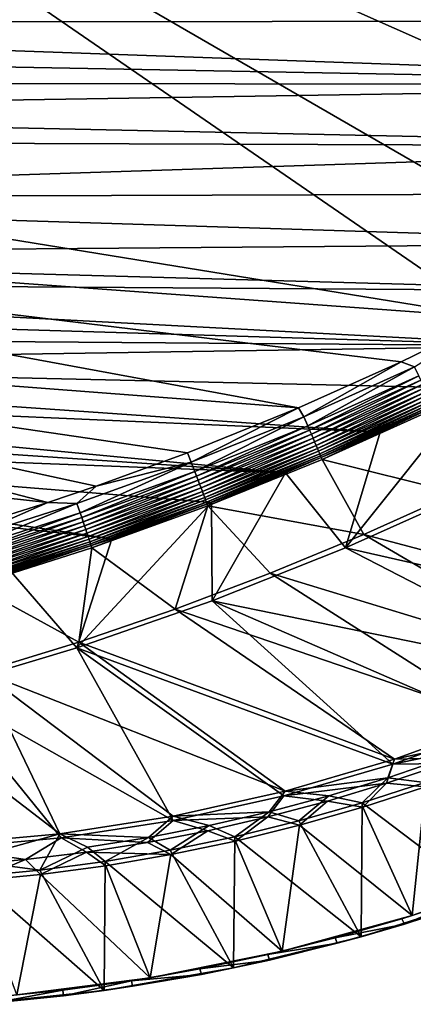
# Model space of a CAD drawing. Header units: metres. Extents: x 0 to 1651, y -1070 to 0.
# Tile 10 of 23: x 729 to 935, y -1067 to -553. Entities that reach past the tile are written whole.
import ezdxf

# ---------------------------------------------------------------- set-up
doc = ezdxf.new("R2010")
doc.units = ezdxf.units.M

msp = doc.modelspace()

# ---------------------------------------------------------------- linework, layer by layer
at = {"layer": 'None'}
for points in [[(569.125183, -283.351929, -403), (1193.170532, -576.010864, -403), (629.783752, -256.189758, -403)], [(1193.170532, -576.010864, -403), (1263.507813, -522.243103, -403), (629.783752, -256.189758, -403)], [(569.125183, -283.351929, -403), (523.273865, -305.881409, -403), (1193.170532, -576.010864, -403)], [(523.273865, -305.881409, -403), (448.937836, -346.290924, -403), (1103.315796, -636.548584, -403)], [(523.273865, -305.881409, -403), (1146.910767, -608.250427, -403), (1193.170532, -576.010864, -403)], [(1146.910767, -608.250427, -403), (523.273865, -305.881409, -403), (1103.315796, -636.548584, -403)], [(448.937836, -346.290924, -403), (357.478821, -608.434082, -403), (976.156128, -708.609314, -403)], [(1103.315796, -636.548584, -403), (448.937836, -346.290924, -403), (1028.034058, -681.003662, -403)], [(448.937836, -346.290924, -403), (976.156128, -708.609314, -403), (1028.034058, -681.003662, -403)], [(1302.379272, -527.437622, -406), (1270.322021, -553.53772, -406), (309.661865, -539.102539, -406)], [(1270.322021, -553.53772, -406), (315.602234, -554.773071, -406), (309.661865, -539.102539, -406)], [(1270.322021, -553.53772, -406), (1226.428955, -587.216003, -406), (315.602234, -554.773071, -406)], [(1226.428955, -587.216003, -406), (321.796661, -570.361023, -406), (315.602234, -554.773071, -406)], [(1226.428955, -587.216003, -406), (328.244324, -585.862122, -406), (321.796661, -570.361023, -406)], [(334.922852, -601.223877, -406), (328.244324, -585.862122, -406), (1226.428955, -587.216003, -406)], [(1181.447754, -619.426575, -406), (334.922852, -601.223877, -406), (1226.428955, -587.216003, -406)], [(341.815216, -616.413513, -406), (334.922852, -601.223877, -406), (1181.447754, -619.426575, -406)], [(357.478821, -608.434082, -403), (386.190338, -665.793701, -403), (976.156128, -708.609314, -403)], [(356.292084, -646.405518, -406), (341.815216, -616.413513, -406), (1181.447754, -619.426575, -406)], [(1181.447754, -619.426575, -406), (1145.369263, -643.685303, -406), (356.292084, -646.405518, -406)], [(1145.369263, -643.685303, -406), (1103.928101, -669.917908, -406), (356.292084, -646.405518, -406)], [(356.292084, -646.405518, -406), (1103.928101, -669.917908, -406), (371.644379, -675.803894, -406)], [(976.156128, -708.609314, -403), (386.190338, -665.793701, -403), (928.621887, -731.870789, -403)], [(386.190338, -665.793701, -403), (874.955444, -755.91217, -403), (928.621887, -731.870789, -403)], [(386.190338, -665.793701, -403), (418.78299, -721.040039, -403), (874.955444, -755.91217, -403)], [(1103.928101, -669.917908, -406), (1061.736694, -694.926086, -406), (371.644379, -675.803894, -406)], [(371.644379, -675.803894, -406), (1061.736694, -694.926086, -406), (379.653595, -690.296692, -406)], [(1061.736694, -694.926086, -406), (1009.816956, -723.474548, -406), (379.653595, -690.296692, -406)], [(379.653595, -690.296692, -406), (1009.816956, -723.474548, -406), (387.854187, -704.601257, -406)], [(1009.816956, -723.474548, -406), (396.246918, -718.725159, -406), (387.854187, -704.601257, -406)], [(976.156128, -708.609314, -403), (928.621887, -731.870789, -403), (935.69751, -734.425232, -402.52005)], [(396.246918, -718.725159, -406), (1009.816956, -723.474548, -406), (404.908142, -732.795654, -406)], [(1009.816956, -723.474548, -406), (966.380066, -745.566528, -406), (404.908142, -732.795654, -406)], [(418.78299, -721.040039, -403), (817.022522, -779.343079, -403), (874.955444, -755.91217, -403)], [(455.149963, -773.877625, -403), (743.870544, -805.366028, -403), (418.78299, -721.040039, -403)], [(743.870544, -805.366028, -403), (769.123169, -796.820801, -403), (418.78299, -721.040039, -403)], [(418.78299, -721.040039, -403), (769.123169, -796.820801, -403), (817.022522, -779.343079, -403)], [(404.908142, -732.795654, -406), (966.380066, -745.566528, -406), (917.642761, -768.503906, -406)], [(404.908142, -732.795654, -406), (917.642761, -768.503906, -406), (413.763672, -746.690247, -406)], [(928.621887, -731.870789, -403), (874.955444, -755.91217, -403), (877.794312, -760.493469, -402.52005)], [(935.69751, -734.425232, -402.52005), (928.621887, -731.870789, -403), (877.794312, -760.493469, -402.52005)], [(935.69751, -734.425232, -402.52005), (877.794312, -760.493469, -402.52005), (879.828491, -765.254211, -401.100159)], [(937.913147, -739.104248, -401.100159), (935.69751, -734.425232, -402.52005), (879.828491, -765.254211, -401.100159)], [(937.913147, -739.104248, -401.100159), (879.828491, -765.254211, -401.100159), (880.799011, -767.525574, -400.048401)], [(938.970276, -741.33667, -400.048401), (937.913147, -739.104248, -401.100159), (880.799011, -767.525574, -400.048401)], [(938.970276, -741.33667, -400.048401), (880.799011, -767.525574, -400.048401), (881.728027, -769.699707, -398.780426)], [(939.982117, -743.473511, -398.780426), (938.970276, -741.33667, -400.048401), (881.728027, -769.699707, -398.780426)], [(939.982117, -743.473511, -398.780426), (881.728027, -769.699707, -398.780426), (882.608582, -771.760498, -397.307617)], [(940.941223, -745.498901, -397.307617), (939.982117, -743.473511, -398.780426), (882.608582, -771.760498, -397.307617)], [(940.941223, -745.498901, -397.307617), (882.608582, -771.760498, -397.307617), (883.433777, -773.691772, -395.641296)], [(941.840027, -747.397034, -395.641296), (940.941223, -745.498901, -397.307617), (883.433777, -773.691772, -395.641296)], [(967.999084, -798.309875, -63), (899.523071, -829.016846, -63), (966.380066, -745.566528, -406)], [(899.523071, -829.016846, -63), (917.642761, -768.503906, -406), (966.380066, -745.566528, -406)], [(917.642761, -768.503906, -406), (868.193237, -789.862549, -406), (413.763672, -746.690247, -406)], [(413.763672, -746.690247, -406), (868.193237, -789.862549, -406), (422.483612, -759.920715, -406)], [(941.840027, -747.397034, -395.641296), (883.433777, -773.691772, -395.641296), (884.19696, -775.477966, -393.793457)], [(942.671326, -749.152527, -393.793457), (941.840027, -747.397034, -395.641296), (884.19696, -775.477966, -393.793457)], [(942.671326, -749.152527, -393.793457), (884.19696, -775.477966, -393.793457), (884.892578, -777.105896, -391.779236)], [(943.429016, -750.752563, -391.779236), (942.671326, -749.152527, -393.793457), (884.892578, -777.105896, -391.779236)], [(943.429016, -750.752563, -391.779236), (884.892578, -777.105896, -391.779236), (885.515198, -778.56311, -389.61441)], [(944.107178, -752.184814, -389.61441), (943.429016, -750.752563, -391.779236), (885.515198, -778.56311, -389.61441)], [(874.955444, -755.91217, -403), (817.022522, -779.343079, -403), (818.926514, -784.320496, -402.52005)], [(877.794312, -760.493469, -402.52005), (874.955444, -755.91217, -403), (818.926514, -784.320496, -402.52005)], [(944.107178, -752.184814, -389.61441), (885.515198, -778.56311, -389.61441), (886.05957, -779.837036, -387.314758)], [(944.700073, -753.436829, -387.314758), (944.107178, -752.184814, -389.61441), (886.05957, -779.837036, -387.314758)], [(944.700073, -753.436829, -387.314758), (886.05957, -779.837036, -387.314758), (886.520569, -780.916016, -384.897552)], [(945.202271, -754.497314, -384.897552), (944.700073, -753.436829, -387.314758), (886.520569, -780.916016, -384.897552)], [(945.202271, -754.497314, -384.897552), (886.520569, -780.916016, -384.897552), (886.895142, -781.792542, -382.385681)], [(945.610168, -755.358765, -382.385681), (945.202271, -754.497314, -384.897552), (886.895142, -781.792542, -382.385681)], [(886.895142, -781.792542, -382.385681), (887.361694, -782.917725, -377.175201), (945.610168, -755.358765, -382.385681)], [(887.361694, -782.917725, -377.175201), (946.123901, -756.462891, -377.175201), (945.610168, -755.358765, -382.385681)], [(868.193237, -789.862549, -406), (431.436432, -773.070007, -406), (422.483612, -759.920715, -406)], [(877.794312, -760.493469, -402.52005), (818.926514, -784.320496, -402.52005), (820.776184, -789.155823, -401.100159)], [(879.828491, -765.254211, -401.100159), (877.794312, -760.493469, -402.52005), (820.776184, -789.155823, -401.100159)], [(946.123901, -756.462891, -377.175201), (887.361694, -782.917725, -377.175201), (957.650818, -800.303345, -60)], [(879.828491, -765.254211, -401.100159), (820.776184, -789.155823, -401.100159), (821.658691, -791.462891, -400.048401)], [(880.799011, -767.525574, -400.048401), (879.828491, -765.254211, -401.100159), (821.658691, -791.462891, -400.048401)], [(880.799011, -767.525574, -400.048401), (821.658691, -791.462891, -400.048401), (822.503418, -793.671143, -398.780426)], [(881.728027, -769.699707, -398.780426), (880.799011, -767.525574, -400.048401), (822.503418, -793.671143, -398.780426)], [(881.728027, -769.699707, -398.780426), (822.503418, -793.671143, -398.780426), (823.304077, -795.764221, -397.307617)], [(882.608582, -771.760498, -397.307617), (881.728027, -769.699707, -398.780426), (823.304077, -795.764221, -397.307617)], [(917.642761, -768.503906, -406), (899.523071, -829.016846, -63), (868.193237, -789.862549, -406)], [(868.193237, -789.862549, -406), (829.429016, -805.309204, -406), (431.436432, -773.070007, -406)], [(829.429016, -805.309204, -406), (777.389954, -824.316711, -406), (431.436432, -773.070007, -406)], [(431.436432, -773.070007, -406), (777.389954, -824.316711, -406), (440.794678, -786.374756, -406)], [(694.077942, -820.897461, -403), (743.870544, -805.366028, -403), (455.149963, -773.877625, -403)], [(882.608582, -771.760498, -397.307617), (823.304077, -795.764221, -397.307617), (824.054443, -797.725769, -395.641296)], [(883.433777, -773.691772, -395.641296), (882.608582, -771.760498, -397.307617), (824.054443, -797.725769, -395.641296)], [(883.433777, -773.691772, -395.641296), (824.054443, -797.725769, -395.641296), (824.748413, -799.539978, -393.793457)], [(884.19696, -775.477966, -393.793457), (883.433777, -773.691772, -395.641296), (824.748413, -799.539978, -393.793457)], [(884.19696, -775.477966, -393.793457), (824.748413, -799.539978, -393.793457), (825.380981, -801.193481, -391.779236)], [(884.892578, -777.105896, -391.779236), (884.19696, -775.477966, -393.793457), (825.380981, -801.193481, -391.779236)], [(818.926514, -784.320496, -402.52005), (817.022522, -779.343079, -403), (769.123169, -796.820801, -403)], [(884.892578, -777.105896, -391.779236), (825.380981, -801.193481, -391.779236), (825.947144, -802.673584, -389.61441)], [(885.515198, -778.56311, -389.61441), (884.892578, -777.105896, -391.779236), (825.947144, -802.673584, -389.61441)], [(885.515198, -778.56311, -389.61441), (825.947144, -802.673584, -389.61441), (826.442078, -803.967407, -387.314758)], [(886.05957, -779.837036, -387.314758), (885.515198, -778.56311, -389.61441), (826.442078, -803.967407, -387.314758)], [(886.05957, -779.837036, -387.314758), (826.442078, -803.967407, -387.314758), (826.861328, -805.063354, -384.897552)], [(886.520569, -780.916016, -384.897552), (886.05957, -779.837036, -387.314758), (826.861328, -805.063354, -384.897552)], [(886.520569, -780.916016, -384.897552), (826.861328, -805.063354, -384.897552), (827.201843, -805.953613, -382.385681)], [(886.895142, -781.792542, -382.385681), (886.520569, -780.916016, -384.897552), (827.201843, -805.953613, -382.385681)], [(777.389954, -824.316711, -406), (724.750854, -841.593079, -406), (440.794678, -786.374756, -406)], [(760.839233, -810.772095, -401.100159), (818.926514, -784.320496, -402.52005), (759.176819, -805.869202, -402.52005)], [(759.176819, -805.869202, -402.52005), (818.926514, -784.320496, -402.52005), (769.123169, -796.820801, -403)], [(820.776184, -789.155823, -401.100159), (818.926514, -784.320496, -402.52005), (760.839233, -810.772095, -401.100159)], [(827.201843, -805.953613, -382.385681), (827.625977, -807.09436, -377.175201), (886.895142, -781.792542, -382.385681)], [(827.625977, -807.09436, -377.175201), (887.361694, -782.917725, -377.175201), (886.895142, -781.792542, -382.385681)], [(887.361694, -782.917725, -377.175201), (827.625977, -807.09436, -377.175201), (909.21582, -822.047546, -60)], [(887.361694, -782.917725, -377.175201), (909.21582, -822.047546, -60), (957.650818, -800.303345, -60)], [(820.776184, -789.155823, -401.100159), (760.839233, -810.772095, -401.100159), (761.632385, -813.111328, -400.048401)], [(821.658691, -791.462891, -400.048401), (820.776184, -789.155823, -401.100159), (761.632385, -813.111328, -400.048401)], [(821.658691, -791.462891, -400.048401), (761.632385, -813.111328, -400.048401), (762.391602, -815.350403, -398.780426)], [(822.503418, -793.671143, -398.780426), (821.658691, -791.462891, -400.048401), (762.391602, -815.350403, -398.780426)], [(868.193237, -789.862549, -406), (829.854187, -856.684265, -63), (829.429016, -805.309204, -406)], [(899.523071, -829.016846, -63), (829.854187, -856.684265, -63), (868.193237, -789.862549, -406)], [(769.123169, -796.820801, -403), (743.870544, -805.366028, -403), (759.176819, -805.869202, -402.52005)], [(822.503418, -793.671143, -398.780426), (762.391602, -815.350403, -398.780426), (763.111206, -817.472778, -397.307617)], [(823.304077, -795.764221, -397.307617), (822.503418, -793.671143, -398.780426), (763.111206, -817.472778, -397.307617)], [(823.304077, -795.764221, -397.307617), (763.111206, -817.472778, -397.307617), (763.785583, -819.461731, -395.641296)], [(824.054443, -797.725769, -395.641296), (823.304077, -795.764221, -397.307617), (763.785583, -819.461731, -395.641296)], [(824.054443, -797.725769, -395.641296), (763.785583, -819.461731, -395.641296), (764.409363, -821.30127, -393.793457)], [(824.748413, -799.539978, -393.793457), (824.054443, -797.725769, -395.641296), (764.409363, -821.30127, -393.793457)], [(824.748413, -799.539978, -393.793457), (764.409363, -821.30127, -393.793457), (764.977844, -822.977844, -391.779236)], [(825.380981, -801.193481, -391.779236), (824.748413, -799.539978, -393.793457), (764.977844, -822.977844, -391.779236)], [(825.380981, -801.193481, -391.779236), (764.977844, -822.977844, -391.779236), (765.486694, -824.478577, -389.61441)], [(825.947144, -802.673584, -389.61441), (825.380981, -801.193481, -391.779236), (765.486694, -824.478577, -389.61441)], [(899.523071, -829.016846, -63), (967.999084, -798.309875, -63), (1087.299927, -871.384155, -63)], [(957.650818, -800.303345, -60), (909.21582, -822.047546, -60), (1086.735718, -868.975159, -60)], [(743.870544, -805.366028, -403), (694.077942, -820.897461, -403), (698.632141, -825.104431, -402.52005)], [(743.870544, -805.366028, -403), (698.632141, -825.104431, -402.52005), (759.176819, -805.869202, -402.52005)], [(759.176819, -805.869202, -402.52005), (698.632141, -825.104431, -402.52005), (700.104858, -830.067627, -401.100159)], [(700.104858, -830.067627, -401.100159), (760.839233, -810.772095, -401.100159), (759.176819, -805.869202, -402.52005)], [(829.854187, -856.684265, -63), (759.171509, -881.255981, -63), (829.429016, -805.309204, -406)], [(829.429016, -805.309204, -406), (759.171509, -881.255981, -63), (777.389954, -824.316711, -406)], [(825.947144, -802.673584, -389.61441), (765.486694, -824.478577, -389.61441), (765.931519, -825.790527, -387.314758)], [(826.442078, -803.967407, -387.314758), (825.947144, -802.673584, -389.61441), (765.931519, -825.790527, -387.314758)], [(826.442078, -803.967407, -387.314758), (765.931519, -825.790527, -387.314758), (766.308289, -826.901794, -384.897552)], [(826.861328, -805.063354, -384.897552), (826.442078, -803.967407, -387.314758), (766.308289, -826.901794, -384.897552)], [(826.861328, -805.063354, -384.897552), (766.308289, -826.901794, -384.897552), (766.61438, -827.804504, -382.385681)], [(827.201843, -805.953613, -382.385681), (826.861328, -805.063354, -384.897552), (766.61438, -827.804504, -382.385681)], [(766.61438, -827.804504, -382.385681), (767.005127, -828.957031, -377.175201), (827.201843, -805.953613, -382.385681)], [(767.005127, -828.957031, -377.175201), (827.625977, -807.09436, -377.175201), (827.201843, -805.953613, -382.385681)], [(827.625977, -807.09436, -377.175201), (767.005127, -828.957031, -377.175201), (810.449463, -861.003113, -60)], [(860.133179, -842.287231, -60), (827.625977, -807.09436, -377.175201), (810.449463, -861.003113, -60)], [(827.625977, -807.09436, -377.175201), (860.133179, -842.287231, -60), (909.21582, -822.047546, -60)], [(700.807434, -832.435669, -400.048401), (760.839233, -810.772095, -401.100159), (700.104858, -830.067627, -401.100159)], [(761.632385, -813.111328, -400.048401), (760.839233, -810.772095, -401.100159), (700.807434, -832.435669, -400.048401)], [(761.632385, -813.111328, -400.048401), (700.807434, -832.435669, -400.048401), (701.47998, -834.702271, -398.780426)], [(762.391602, -815.350403, -398.780426), (761.632385, -813.111328, -400.048401), (701.47998, -834.702271, -398.780426)], [(762.391602, -815.350403, -398.780426), (701.47998, -834.702271, -398.780426), (702.117493, -836.850708, -397.307617)], [(763.111206, -817.472778, -397.307617), (762.391602, -815.350403, -398.780426), (702.117493, -836.850708, -397.307617)], [(763.111206, -817.472778, -397.307617), (702.117493, -836.850708, -397.307617), (702.714905, -838.864075, -395.641296)], [(763.785583, -819.461731, -395.641296), (763.111206, -817.472778, -397.307617), (702.714905, -838.864075, -395.641296)], [(763.785583, -819.461731, -395.641296), (702.714905, -838.864075, -395.641296), (703.267456, -840.726257, -393.793457)], [(764.409363, -821.30127, -393.793457), (763.785583, -819.461731, -395.641296), (703.267456, -840.726257, -393.793457)], [(764.409363, -821.30127, -393.793457), (703.267456, -840.726257, -393.793457), (703.771057, -842.423462, -391.779236)], [(764.977844, -822.977844, -391.779236), (764.409363, -821.30127, -393.793457), (703.771057, -842.423462, -391.779236)], [(909.21582, -822.047546, -60), (860.133179, -842.287231, -60), (1034.935425, -895.568054, -60)], [(909.21582, -822.047546, -60), (1034.935425, -895.568054, -60), (1086.735718, -868.975159, -60)], [(764.977844, -822.977844, -391.779236), (703.771057, -842.423462, -391.779236), (704.221802, -843.942688, -389.61441)], [(765.486694, -824.478577, -389.61441), (764.977844, -822.977844, -391.779236), (704.221802, -843.942688, -389.61441)], [(765.486694, -824.478577, -389.61441), (704.221802, -843.942688, -389.61441), (704.615845, -845.270752, -387.314758)], [(765.931519, -825.790527, -387.314758), (765.486694, -824.478577, -389.61441), (704.615845, -845.270752, -387.314758)], [(765.931519, -825.790527, -387.314758), (704.615845, -845.270752, -387.314758), (704.949646, -846.395691, -384.897552)], [(766.308289, -826.901794, -384.897552), (765.931519, -825.790527, -387.314758), (704.949646, -846.395691, -384.897552)], [(766.308289, -826.901794, -384.897552), (704.949646, -846.395691, -384.897552), (705.220825, -847.309448, -382.385681)], [(766.61438, -827.804504, -382.385681), (766.308289, -826.901794, -384.897552), (705.220825, -847.309448, -382.385681)], [(705.220825, -847.309448, -382.385681), (705.588745, -848.473389, -377.175201), (766.61438, -827.804504, -382.385681)], [(705.588745, -848.473389, -377.175201), (767.005127, -828.957031, -377.175201), (766.61438, -827.804504, -382.385681)], [(759.171509, -881.255981, -63), (724.750854, -841.593079, -406), (777.389954, -824.316711, -406)], [(767.005127, -828.957031, -377.175201), (705.588745, -848.473389, -377.175201), (760.212036, -878.177368, -60)], [(810.449463, -861.003113, -60), (767.005127, -828.957031, -377.175201), (760.212036, -878.177368, -60)], [(829.854187, -856.684265, -63), (899.523071, -829.016846, -63), (1034.51062, -898.381042, -63)], [(899.523071, -829.016846, -63), (1087.299927, -871.384155, -63), (1034.51062, -898.381042, -63)], [(759.171509, -881.255981, -63), (687.702698, -902.677124, -63), (724.750854, -841.593079, -406)], [(860.133179, -842.287231, -60), (810.449463, -861.003113, -60), (981.020203, -919.08783, -60)], [(860.133179, -842.287231, -60), (981.020203, -919.08783, -60), (1034.935425, -895.568054, -60)], [(760.212036, -878.177368, -60), (705.588745, -848.473389, -377.175201), (709.468689, -893.793701, -60)], [(759.171509, -881.255981, -63), (829.854187, -856.684265, -63), (924.319275, -942.038391, -63)], [(924.319275, -942.038391, -63), (829.854187, -856.684265, -63), (980.108887, -921.961182, -63)], [(829.854187, -856.684265, -63), (1034.51062, -898.381042, -63), (980.108887, -921.961182, -63)], [(810.449463, -861.003113, -60), (760.212036, -878.177368, -60), (925.265564, -939.302734, -60)], [(810.449463, -861.003113, -60), (925.265564, -939.302734, -60), (981.020203, -919.08783, -60)], [(760.212036, -878.177368, -60), (709.468689, -893.793701, -60), (867.978882, -956.014832, -60)], [(760.212036, -878.177368, -60), (867.978882, -956.014832, -60), (925.265564, -939.302734, -60)], [(687.702698, -902.677124, -63), (759.171509, -881.255981, -63), (809.482178, -971.373596, -63)], [(759.171509, -881.255981, -63), (867.367065, -958.531433, -63), (809.482178, -971.373596, -63)], [(867.367065, -958.531433, -63), (759.171509, -881.255981, -63), (924.319275, -942.038391, -63)], [(709.468689, -893.793701, -60), (658.267761, -907.837219, -60), (750.167175, -978.336487, -60)], [(709.468689, -893.793701, -60), (809.494446, -969.064758, -60), (867.978882, -956.014832, -60)], [(809.494446, -969.064758, -60), (709.468689, -893.793701, -60), (750.167175, -978.336487, -60)], [(691.852539, -985.91217, -63), (687.702698, -902.677124, -63), (750.898499, -980.512817, -63)], [(687.702698, -902.677124, -63), (809.482178, -971.373596, -63), (750.898499, -980.512817, -63)], [(750.167175, -978.336487, -60), (658.267761, -907.837219, -60), (690.365417, -983.760315, -60)], [(981.020203, -919.08783, -60), (925.265564, -939.302734, -60), (982.389282, -927.152161, -29.853683)], [(924.319275, -942.038391, -63), (980.108887, -921.961182, -63), (981.644165, -930.1604, -32.150837)], [(951.527649, -941.585449, -32.147835), (924.319275, -942.038391, -63), (981.644165, -930.1604, -32.150837)], [(925.265564, -939.302734, -60), (952.254028, -938.653625, -29.844046), (982.389282, -927.152161, -29.853683)], [(925.265564, -939.302734, -60), (867.978882, -956.014832, -60), (921.739014, -949.109924, -29.834408)], [(952.254028, -938.653625, -29.844046), (925.265564, -939.302734, -60), (921.739014, -949.109924, -29.834408)], [(941.114441, -951.494019), (952.254028, -938.653625, -29.844046), (921.739014, -949.109924, -29.834408)], [(867.367065, -958.531433, -63), (924.319275, -942.038391, -63), (921.023987, -951.954468, -32.148979)], [(921.023987, -951.954468, -32.148979), (951.527649, -941.585449, -32.147835), (941.446899, -953.776611, -3)], [(924.319275, -942.038391, -63), (951.527649, -941.585449, -32.147835), (921.023987, -951.954468, -32.148979)], [(921.739014, -949.109924, -29.834408), (867.978882, -956.014832, -60), (890.880676, -958.508423, -29.82477)], [(908.308105, -962.17334), (921.739014, -949.109924, -29.834408), (890.880676, -958.508423, -29.82477)], [(908.308105, -962.17334), (941.114441, -951.494019), (921.739014, -949.109924, -29.834408)], [(867.978882, -956.014832, -60), (809.494446, -969.064758, -60), (859.715698, -966.83783, -29.815132)], [(867.978882, -956.014832, -60), (859.715698, -966.83783, -29.815132), (890.880676, -958.508423, -29.82477)], [(867.367065, -958.531433, -63), (921.023987, -951.954468, -32.148979), (890.179504, -961.26825, -32.150867)], [(890.179504, -961.26825, -32.150867), (921.023987, -951.954468, -32.148979), (908.648254, -964.436951, -3)], [(908.308105, -962.17334), (973.09436, -1011.347595), (941.114441, -951.494019)], [(908.648254, -964.436951, -3), (921.023987, -951.954468, -32.148979), (941.446899, -953.776611, -3)], [(934.350159, -1021.084961, -3), (908.648254, -964.436951, -3), (941.446899, -953.776611, -3)], [(1000.774658, -997.853943, -3), (934.350159, -1021.084961, -3), (941.446899, -953.776611, -3)], [(809.482178, -971.373596, -63), (867.367065, -958.531433, -63), (859.038757, -969.525696, -32.150772)], [(859.038757, -969.525696, -32.150772), (867.367065, -958.531433, -63), (890.179504, -961.26825, -32.150867)], [(859.038757, -969.525696, -32.150772), (890.179504, -961.26825, -32.150867), (875.484802, -973.901794, -3)], [(890.880676, -958.508423, -29.82477), (859.715698, -966.83783, -29.815132), (875.135681, -971.654358)], [(875.135681, -971.654358), (908.308105, -962.17334), (890.880676, -958.508423, -29.82477)], [(875.484802, -973.901794, -3), (890.179504, -961.26825, -32.150867), (908.648254, -964.436951, -3)], [(875.135681, -971.654358), (907.679443, -1032.105103), (908.308105, -962.17334)], [(908.648254, -964.436951, -3), (934.350159, -1021.084961, -3), (875.484802, -973.901794, -3)], [(907.679443, -1032.105103), (973.09436, -1011.347595), (908.308105, -962.17334)], [(809.494446, -969.064758, -60), (750.167175, -978.336487, -60), (796.614685, -980.250916, -29.795856)], [(750.898499, -980.512817, -63), (809.482178, -971.373596, -63), (796.01178, -982.831787, -32.145981)], [(809.482178, -971.373596, -63), (827.638062, -976.717407, -32.148846), (796.01178, -982.831787, -32.145981)], [(828.281189, -974.088257, -29.805494), (809.494446, -969.064758, -60), (796.614685, -980.250916, -29.795856)], [(827.638062, -976.717407, -32.148846), (809.482178, -971.373596, -63), (859.038757, -969.525696, -32.150772)], [(809.494446, -969.064758, -60), (828.281189, -974.088257, -29.805494), (859.715698, -966.83783, -29.815132)], [(827.638062, -976.717407, -32.148846), (859.038757, -969.525696, -32.150772), (842.000183, -982.158691, -3)], [(859.715698, -966.83783, -29.815132), (828.281189, -974.088257, -29.805494), (841.640808, -979.924622)], [(859.715698, -966.83783, -29.815132), (841.640808, -979.924622), (875.135681, -971.654358)], [(907.679443, -1032.105103), (875.135681, -971.654358), (841.640808, -979.924622)], [(842.000183, -982.158691, -3), (859.038757, -969.525696, -32.150772), (875.484802, -973.901794, -3)], [(796.01178, -982.831787, -32.145981), (827.638062, -976.717407, -32.148846), (808.238403, -989.196899, -3)], [(796.614685, -980.250916, -29.795856), (807.867737, -986.973267), (828.281189, -974.088257, -29.805494)], [(828.281189, -974.088257, -29.805494), (807.867737, -986.973267), (841.640808, -979.924622)], [(808.238403, -989.196899, -3), (827.638062, -976.717407, -32.148846), (842.000183, -982.158691, -3)], [(875.484802, -973.901794, -3), (866.476868, -1039.661865, -3), (842.000183, -982.158691, -3)], [(934.350159, -1021.084961, -3), (866.476868, -1039.661865, -3), (875.484802, -973.901794, -3)], [(750.167175, -978.336487, -60), (690.365417, -983.760315, -60), (700.601379, -992.144958, -29.766943)], [(691.852539, -985.91217, -63), (750.898499, -980.512817, -63), (732.220581, -991.783691, -32.140865)], [(739.665466, -997.369873), (750.167175, -978.336487, -60), (700.601379, -992.144958, -29.766943)], [(732.220581, -991.783691, -32.140865), (750.898499, -980.512817, -63), (764.194214, -987.857178, -32.143085)], [(750.167175, -978.336487, -60), (739.665466, -997.369873), (764.753906, -985.31842, -29.786219)], [(796.614685, -980.250916, -29.795856), (750.167175, -978.336487, -60), (764.753906, -985.31842, -29.786219)], [(750.898499, -980.512817, -63), (796.01178, -982.831787, -32.145981), (764.194214, -987.857178, -32.143085)], [(764.753906, -985.31842, -29.786219), (773.860962, -992.790894), (796.614685, -980.250916, -29.795856)], [(773.860962, -992.790894), (807.867737, -986.973267), (796.614685, -980.250916, -29.795856)], [(841.015564, -1048.411987), (841.640808, -979.924622), (807.867737, -986.973267)], [(866.476868, -1039.661865, -3), (808.238403, -989.196899, -3), (842.000183, -982.158691, -3)], [(841.015564, -1048.411987), (907.679443, -1032.105103), (841.640808, -979.924622)], [(700.12915, -994.608032, -32.139267), (691.852539, -985.91217, -63), (732.220581, -991.783691, -32.140865)], [(764.753906, -985.31842, -29.786219), (739.665466, -997.369873), (773.860962, -992.790894)], [(764.194214, -987.857178, -32.143085), (796.01178, -982.831787, -32.145981), (808.238403, -989.196899, -3)], [(773.860962, -992.790894), (841.015564, -1048.411987), (807.867737, -986.973267)], [(700.12915, -994.608032, -32.139267), (732.220581, -991.783691, -32.140865), (705.734619, -1002.91449, -3)], [(705.326172, -1000.704163), (739.665466, -997.369873), (700.601379, -992.144958, -29.766943)], [(705.734619, -1002.91449, -3), (732.220581, -991.783691, -32.140865), (740.060791, -999.581604, -3)], [(732.220581, -991.783691, -32.140865), (764.194214, -987.857178, -32.143085), (740.060791, -999.581604, -3)], [(740.060791, -999.581604, -3), (764.194214, -987.857178, -32.143085), (774.243713, -995.007019, -3)], [(764.194214, -987.857178, -32.143085), (808.238403, -989.196899, -3), (774.243713, -995.007019, -3)], [(797.480347, -1053.495605, -3), (774.243713, -995.007019, -3), (808.238403, -989.196899, -3)], [(866.476868, -1039.661865, -3), (797.480347, -1053.495605, -3), (808.238403, -989.196899, -3)], [(773.405151, -1060.194214), (739.665466, -997.369873), (705.326172, -1000.704163)], [(739.665466, -997.369873), (773.405151, -1060.194214), (773.860962, -992.790894)], [(774.243713, -995.007019, -3), (797.480347, -1053.495605, -3), (740.060791, -999.581604, -3)], [(773.405151, -1060.194214), (841.015564, -1048.411987), (773.860962, -992.790894)], [(705.154968, -1067.398193), (773.405151, -1060.194214), (705.326172, -1000.704163)], [(740.060791, -999.581604, -3), (727.69165, -1062.519775, -3), (705.734619, -1002.91449, -3)], [(797.480347, -1053.495605, -3), (727.69165, -1062.519775, -3), (740.060791, -999.581604, -3)], [(1000.774658, -997.853943, -3), (963.608093, -1011.487976, -45), (934.350159, -1021.084961, -3)], [(973.09436, -1011.347595), (907.679443, -1032.105103), (930.321838, -1025.467407, -45)], [(963.608093, -1011.487976, -45), (929.095581, -1022.7052, -45), (934.350159, -1021.084961, -3)], [(929.095581, -1022.7052, -45), (963.608093, -1011.487976, -45), (930.321838, -1025.467407, -45)], [(973.09436, -1011.347595), (930.321838, -1025.467407, -45), (964.995972, -1014.182617, -45)], [(930.321838, -1025.467407, -45), (963.608093, -1011.487976, -45), (964.995972, -1014.182617, -45)], [(934.350159, -1021.084961, -3), (894.204407, -1032.682617, -45), (866.476868, -1039.661865, -3)], [(934.350159, -1021.084961, -3), (929.095581, -1022.7052, -45), (894.204407, -1032.682617, -45)], [(894.204407, -1032.682617, -45), (929.095581, -1022.7052, -45), (930.321838, -1025.467407, -45)], [(894.204407, -1032.682617, -45), (930.321838, -1025.467407, -45), (895.266052, -1035.504272, -45)], [(907.679443, -1032.105103), (895.266052, -1035.504272, -45), (930.321838, -1025.467407, -45)], [(907.679443, -1032.105103), (841.015564, -1048.411987), (859.873596, -1044.280273, -45)], [(894.204407, -1032.682617, -45), (858.979126, -1041.407349, -45), (866.476868, -1039.661865, -3)], [(858.979126, -1041.407349, -45), (894.204407, -1032.682617, -45), (895.266052, -1035.504272, -45)], [(895.266052, -1035.504272, -45), (907.679443, -1032.105103), (859.873596, -1044.280273, -45)], [(858.979126, -1041.407349, -45), (895.266052, -1035.504272, -45), (859.873596, -1044.280273, -45)], [(866.476868, -1039.661865, -3), (823.464722, -1048.86853, -45), (797.480347, -1053.495605, -3)], [(866.476868, -1039.661865, -3), (858.979126, -1041.407349, -45), (823.464722, -1048.86853, -45)], [(823.464722, -1048.86853, -45), (858.979126, -1041.407349, -45), (859.873596, -1044.280273, -45)], [(841.015564, -1048.411987), (773.405151, -1060.194214), (824.189758, -1051.78418, -45)], [(823.464722, -1048.86853, -45), (787.706482, -1055.056519, -45), (797.480347, -1053.495605, -3)], [(787.706482, -1055.056519, -45), (823.464722, -1048.86853, -45), (824.189758, -1051.78418, -45)], [(823.464722, -1048.86853, -45), (859.873596, -1044.280273, -45), (824.189758, -1051.78418, -45)], [(859.873596, -1044.280273, -45), (841.015564, -1048.411987), (824.189758, -1051.78418, -45)], [(797.480347, -1053.495605, -3), (751.750061, -1059.963379, -45), (727.69165, -1062.519775, -3)], [(797.480347, -1053.495605, -3), (787.706482, -1055.056519, -45), (751.750061, -1059.963379, -45)], [(824.189758, -1051.78418, -45), (773.405151, -1060.194214), (788.260315, -1058.00647, -45)], [(787.706482, -1055.056519, -45), (824.189758, -1051.78418, -45), (788.260315, -1058.00647, -45)], [(751.750061, -1059.963379, -45), (787.706482, -1055.056519, -45), (752.131165, -1062.939209, -45)], [(752.131165, -1062.939209, -45), (787.706482, -1055.056519, -45), (788.260315, -1058.00647, -45)], [(773.405151, -1060.194214), (752.131165, -1062.939209, -45), (788.260315, -1058.00647, -45)], [(773.405151, -1060.194214), (705.154968, -1067.398193), (752.131165, -1062.939209, -45)], [(705.154968, -1067.398193), (715.848694, -1066.575928, -45), (752.131165, -1062.939209, -45)], [(751.750061, -1059.963379, -45), (715.641357, -1063.582886, -45), (727.69165, -1062.519775, -3)], [(715.641357, -1063.582886, -45), (751.750061, -1059.963379, -45), (715.848694, -1066.575928, -45)], [(715.848694, -1066.575928, -45), (751.750061, -1059.963379, -45), (752.131165, -1062.939209, -45)]]:
    msp.add_3dface(points, dxfattribs=at)

doc.saveas('drawing.dxf')
